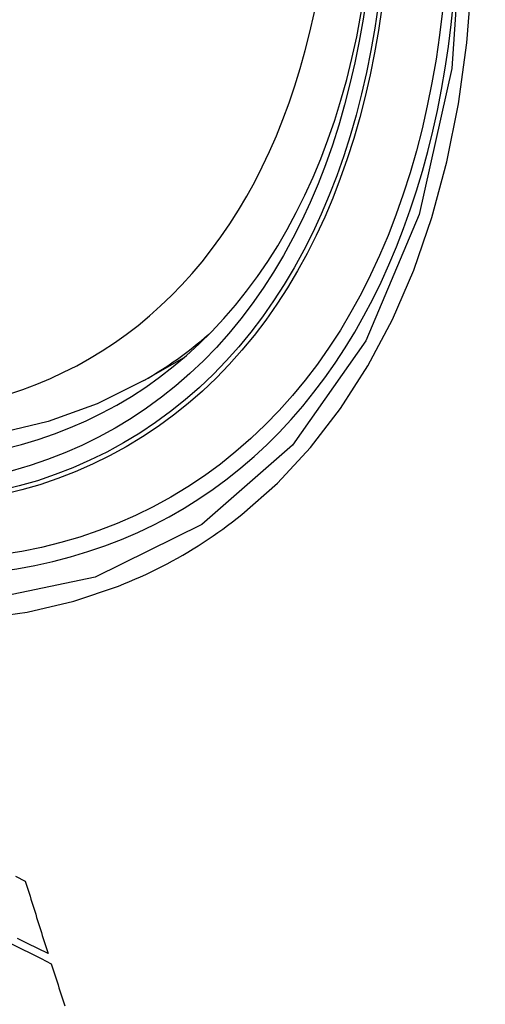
# Model space of a CAD drawing. Header units: inches. Extents: x 581 to 683, y 225 to 315.
# Tile 16 of 89: x 581.866 to 581.985, y 297.971 to 298.222. Entities that reach past the tile are written whole.
import ezdxf

# ---------------------------------------------------------------- set-up
doc = ezdxf.new("R2010")
doc.units = ezdxf.units.IN
doc.header["$MEASUREMENT"] = 0
doc.layers.add('Visible Edges(ANSI)', color=7, linetype='Continuous', lineweight=25)
doc.layers.add('Visible Tangent Edges(ANSI)', color=7, linetype='Continuous', lineweight=25)

msp = doc.modelspace()

# ---------------------------------------------------------------- linework, layer by layer
at = {"layer": 'Visible Edges(ANSI)'}
msp.add_line((581.8981, 298.13007), (581.90841, 298.13601), dxfattribs=at)
at = {"layer": 'Visible Edges(ANSI)', "flags": 128}
for points in [[(581.8981, 298.13007), (581.88622, 298.12414), (581.87366, 298.11961), (581.86049, 298.11648), (581.84682, 298.11477), (581.83273, 298.11447), (581.8183, 298.11557), (581.8036, 298.11802), (581.78868, 298.1218), (581.77363, 298.12688), (581.75848, 298.13322), (581.74332, 298.14078), (581.72818, 298.14951), (581.71314, 298.15938), (581.69825, 298.17034), (581.68358, 298.18234), (581.66918, 298.19531), (581.65512, 298.2092), (581.64145, 298.22395)], [(581.86529, 298.00346), (581.86784, 298.00222)], [(581.86784, 298.00222), (581.86808, 298.00144), (581.86832, 298.00067), (581.86856, 297.99989), (581.8688, 297.99912), (581.86904, 297.99835), (581.86928, 297.99757), (581.86952, 297.9968), (581.86976, 297.99602), (581.87, 297.99525), (581.87024, 297.99448), (581.87048, 297.99371), (581.87072, 297.99293), (581.87097, 297.99216), (581.87121, 297.99139), (581.87145, 297.99062), (581.87169, 297.98984), (581.87193, 297.98907), (581.87218, 297.9883), (581.87242, 297.98753), (581.87266, 297.98676), (581.87291, 297.98599), (581.87315, 297.98522), (581.87339, 297.98445), (581.87364, 297.98369)], [(581.86412, 297.98625), (581.86671, 297.98496), (581.86929, 297.98367), (581.87188, 297.98238), (581.87446, 297.98109)], [(581.87364, 297.98369), (581.87103, 297.98498), (581.86843, 297.98627), (581.86583, 297.98756)], [(581.87446, 297.98109), (581.87471, 297.98032), (581.87495, 297.97955), (581.8752, 297.97878), (581.87545, 297.97801), (581.87569, 297.97724), (581.87594, 297.97647), (581.87619, 297.9757), (581.87643, 297.97493), (581.87668, 297.97416), (581.87693, 297.9734), (581.87718, 297.97263), (581.87742, 297.97186), (581.87767, 297.97109), (581.87792, 297.97032)]]:
    msp.add_lwpolyline(points, dxfattribs=at)
at = {"layer": 'Visible Edges(ANSI)'}
msp.add_ellipse((581.7346, 298.3971), major_axis=(0.15718, -0.27294), ratio=0.578093, start_param=2.362013, end_param=7.062765, dxfattribs=at)
msp.add_ellipse((581.73112, 298.39509), major_axis=(0.15963, -0.2772), ratio=0.578093, dxfattribs=at)
at = {"layer": 'Visible Tangent Edges(ANSI)', "flags": 128}
for points in [[(581.97956, 298.25116), (581.97675, 298.20978), (581.96844, 298.17254), (581.95476, 298.14022), (581.93609, 298.1136), (581.91289, 298.09332), (581.88569, 298.07988), (581.855, 298.07345), (581.82142, 298.07419), (581.78581, 298.08208), (581.74893, 298.09694), (581.71159, 298.11848), (581.67475, 298.14612), (581.63907, 298.17937), (581.60544, 298.21743), (581.57467, 298.25934)], [(581.92314, 298.09585), (581.93222, 298.1039), (581.94063, 298.11294), (581.94835, 298.12294), (581.95533, 298.13386), (581.96157, 298.14566), (581.96702, 298.1583), (581.97166, 298.17174), (581.97547, 298.18593), (581.97845, 298.20082), (581.98058, 298.21636), (581.98187, 298.23251)], [(581.59141, 298.23033), (581.60388, 298.21429), (581.61679, 298.19884), (581.6301, 298.18403), (581.64376, 298.16991), (581.65771, 298.15655), (581.67189, 298.14401), (581.68625, 298.13233), (581.70075, 298.12154), (581.71535, 298.11166), (581.73001, 298.10272), (581.7447, 298.09476), (581.75933, 298.08783), (581.77383, 298.08194), (581.78817, 298.07711), (581.8023, 298.07335), (581.81618, 298.07067), (581.82978, 298.06908), (581.84303, 298.06859), (581.8559, 298.06921), (581.8683, 298.07091), (581.88022, 298.0737), (581.89162, 298.07756)], [(581.89162, 298.07756), (581.89303, 298.07813), (581.89444, 298.07871), (581.89584, 298.07931), (581.89723, 298.07993), (581.89862, 298.08057), (581.89999, 298.08122), (581.90135, 298.08189), (581.90271, 298.08258), (581.90406, 298.08329), (581.9054, 298.08401), (581.90672, 298.08474), (581.90804, 298.0855), (581.90936, 298.08627), (581.91066, 298.08706), (581.91195, 298.08786), (581.91323, 298.08869), (581.9145, 298.08952), (581.91577, 298.09038), (581.91702, 298.09125), (581.91827, 298.09214), (581.9195, 298.09304), (581.92073, 298.09396), (581.92194, 298.0949), (581.92314, 298.09585)]]:
    msp.add_lwpolyline(points, dxfattribs=at)
at = {"layer": 'Visible Tangent Edges(ANSI)'}
for centre, major_axis, start_param, end_param in [((581.73361, 298.39652), (-0.17285, 0.30015), 5.049711, 10.658253), ((581.73356, 298.39649), (0.1503, -0.261), 4.099688, 6.899754), ((581.74191, 298.4013), (0.15619, -0.27123), 0, 0.112305)]:
    msp.add_ellipse(centre, major_axis=major_axis, ratio=0.578093, start_param=start_param, end_param=end_param, dxfattribs=at)
for centre, major_axis in [((581.7342, 298.39686), (-0.17078, 0.29656)), ((581.73123, 298.39515), (0.16238, -0.28198)), ((581.73112, 298.39509), (-0.16178, 0.28094))]:
    msp.add_ellipse(centre, major_axis=major_axis, ratio=0.578093, dxfattribs=at)

doc.saveas('drawing.dxf')
